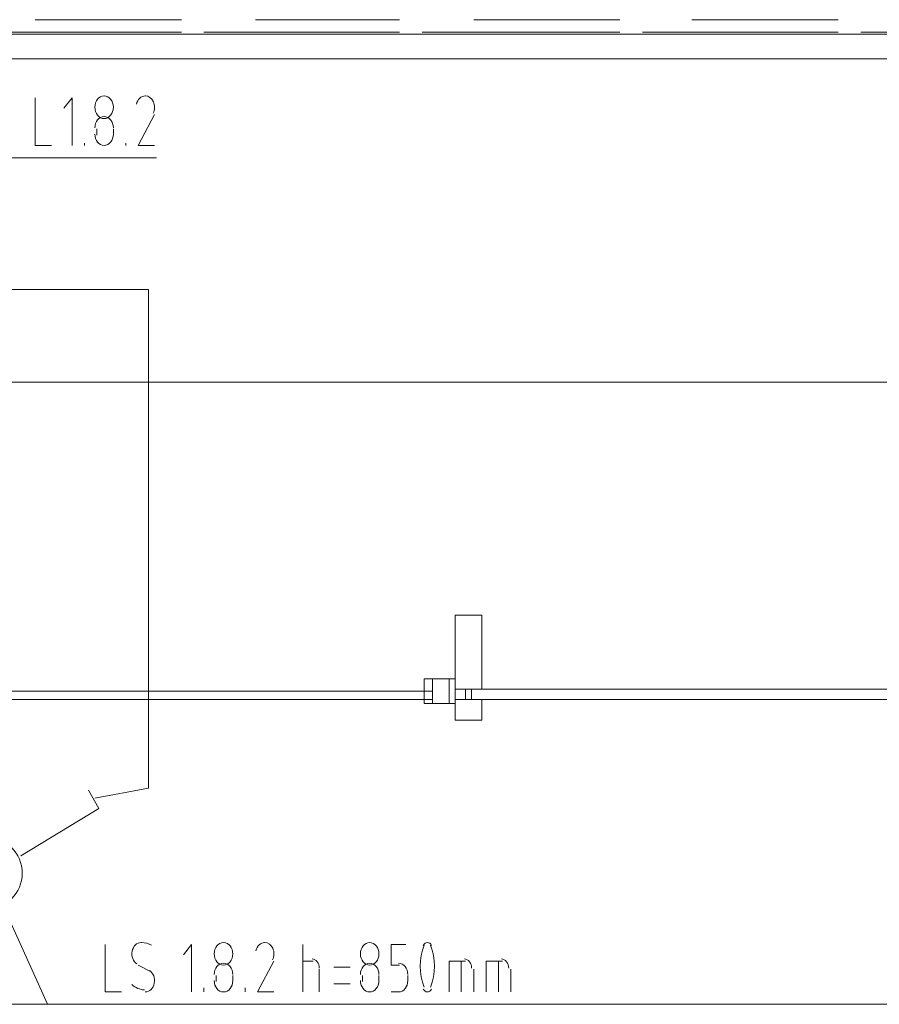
# Model space of a CAD drawing. Header units: millimetres. Extents: x 413 to 305578, y 115 to 38116.
# Tile 147 of 194: x 101657 to 103318, y 16879 to 18781. Entities that reach past the tile are written whole.
import ezdxf

# ---------------------------------------------------------------- set-up
doc = ezdxf.new("R2010")
doc.units = ezdxf.units.MM
doc.layers.add('PDF _0', color=1, linetype='Continuous')
for name, color, linetype, true_color in [('PDF _PD-Lighting', 7, 'Continuous', 0xb80000), ('PDF _PD-Lighting Text', 7, 'Continuous', 0xb80000), ('PDF _PD-Switches', 7, 'Continuous', 0x37dd00), ('PDF$_V$line_ifc_RVT-1-В_Этаж$02_Сводный$A-DETL-MBND', 7, 'Continuous', 0xbababa), ('PDF$_V$line_ifc_RVT-1-В_Этаж$02_Сводный$A-FLOR-HRAL', 7, 'Continuous', 0xbababa), ('PDF$_V$line_ifc_RVT-1-В_Этаж$02_Сводный$A-GENM', 7, 'Continuous', 0xdd6e6e), ('PDF$_V$line_ifc_RVT-1-В_Этаж$02_Сводный$A-PART', 7, 'Continuous', 0xdcdcdc), ('PDF$_V$line_ifc_RVT-1-В_Этаж$02_Сводный$A-WALL', 7, 'Continuous', 0xdcdcdc)]:
    doc.layers.add(name, color=color, linetype=linetype, true_color=true_color)

msp = doc.modelspace()

# ---------------------------------------------------------------- linework, layer by layer
at = {"layer": 'PDF _0', "color": 12, "lineweight": 0, "true_color": 0xb80000}
msp.add_lwpolyline([(101507.5, 18307.6), (101575.1, 18514.5), (101674.6, 18514.5), (101921.3, 18514.5)], dxfattribs=at)
at = {"layer": 'PDF _0', "color": 82, "lineweight": 0, "true_color": 0x37dd00}
msp.add_lwpolyline([(101618.9, 17082), (101710.4, 16879.1), (101809.9, 16879.1), (102609.7, 16879.1)], dxfattribs=at)
at = {"layer": 'PDF _PD-Lighting', "lineweight": 0}
msp.add_lwpolyline([(101801.9, 17277), (101905.4, 17296.9), (101905.4, 18259.8), (101495.5, 18259.8)], dxfattribs=at)
at = {"layer": 'PDF _PD-Lighting Text', "lineweight": 0}
for points in [[(101686.5, 18629.9), (101686.5, 18538.4), (101718.4, 18538.4)], [(101758.2, 18538.4), (101758.2, 18629.9), (101742.2, 18610)], [(101917.3, 18598.1), (101885.5, 18538.4), (101917.3, 18538.4)], [(101805.9, 18558.3), (101805.9, 18570.2)], [(101837.7, 18570.2), (101837.7, 18558.3)], [(101782, 18538.4), (101782, 18542.4)], [(101861.6, 18538.4), (101861.6, 18542.4)]]:
    msp.add_lwpolyline(points, dxfattribs=at)
msp.add_arc((101891.2, 18612), 26.1, 333.618, 24.0408, dxfattribs=at)
for points in [[(101819.8, 18633.9), (101810, 18633.9), (101801.9, 18624.1), (101801.9, 18612)], [(101837.7, 18612), (101837.7, 18624.1), (101829.7, 18633.9), (101819.8, 18633.9)], [(101899.6, 18633.9), (101891.5, 18634), (101884.4, 18627.4), (101882.2, 18617.9)], [(101915.1, 18622.7), (101911.9, 18629.6), (101905.9, 18633.9), (101899.3, 18633.9)], [(101801.9, 18612), (101801.9, 18599.9), (101810, 18590.1), (101819.8, 18590.1)], [(101819.8, 18590.1), (101829.7, 18590.1), (101837.7, 18599.9), (101837.7, 18612)], [(101819.8, 18594.1), (101810, 18594.1), (101801.9, 18584.3), (101801.9, 18572.2)], [(101837.7, 18572.2), (101837.7, 18584.3), (101829.7, 18594.1), (101819.8, 18594.1)], [(101801.9, 18560.3), (101801.9, 18548.2), (101810, 18538.4), (101819.8, 18538.4)], [(101819.8, 18538.4), (101829.7, 18538.4), (101837.7, 18548.2), (101837.7, 18560.3)]]:
    msp.add_open_spline(points, degree=3, dxfattribs=at)
at = {"layer": 'PDF _PD-Switches', "lineweight": 0}
for points in [[(101658.7, 17165.6), (101809.9, 17257.1), (101790, 17292.9)], [(101821.8, 16994.5), (101821.8, 16902.9), (101853.7, 16902.9)], [(101989, 16902.9), (101989, 16994.5), (101973, 16974.6)], [(102203.8, 16902.9), (102203.8, 16994.5)], [(102390.9, 16954.7), (102374.9, 16954.7), (102374.9, 16994.5), (102402.8, 16994.5)], [(101885.5, 16954.7), (101909.4, 16942.7)], [(102148.1, 16962.6), (102116.3, 16902.9), (102148.1, 16902.9)], [(102203.8, 16962.6), (102223.7, 16962.6)], [(102295.4, 16950.7), (102263.5, 16950.7)], [(102486.4, 16902.9), (102486.4, 16962.6), (102518.2, 16962.6)], [(102510.2, 16902.9), (102510.2, 16962.6)], [(102558, 16902.9), (102558, 16962.6), (102589.8, 16962.6)], [(102581.9, 16902.9), (102581.9, 16962.6)], [(102036.7, 16922.8), (102036.7, 16934.8)], [(102068.5, 16934.8), (102068.5, 16922.8)], [(102235.7, 16946.7), (102235.7, 16902.9)], [(102319.2, 16922.8), (102319.2, 16934.8)], [(102351.1, 16934.8), (102351.1, 16922.8)], [(102406.8, 16922.8), (102406.8, 16934.8)], [(102534.1, 16946.7), (102534.1, 16902.9)], [(102605.7, 16946.7), (102605.7, 16902.9)], [(102012.8, 16902.9), (102012.8, 16910.9)], [(102092.4, 16902.9), (102092.4, 16910.9)], [(102263.5, 16918.9), (102295.4, 16918.9)], [(102374.9, 16902.9), (102390.9, 16902.9)]]:
    msp.add_lwpolyline(points, dxfattribs=at)
msp.add_circle((101592, 17132.4), 69.6, dxfattribs=at)
for centre, radius, start, end in [((101891.3, 16955.1), 43.3, 61.8524, 89.0764), ((102122, 16976.6), 26.1, 333.618, 24.0408), ((102539.4, 16952.7), 108.7, 158.1088, 201.8912), ((102349.8, 16952.7), 108.7, 338.1088, 21.8912)]:
    msp.add_arc(centre, radius, start, end, dxfattribs=at)
for points in [[(101891.4, 16998.4), (101883.1, 16998.4), (101875.9, 16991.4), (101874, 16981.6)], [(102050.6, 16998.4), (102040.7, 16998.4), (102032.7, 16988.6), (102032.7, 16976.5)], [(102068.5, 16976.5), (102068.5, 16988.6), (102060.5, 16998.4), (102050.6, 16998.4)], [(102130.4, 16998.4), (102122.3, 16998.5), (102115.2, 16992), (102113, 16982.5)], [(102145.9, 16987.2), (102142.7, 16994.2), (102136.7, 16998.5), (102130.1, 16998.4)], [(102333.2, 16998.4), (102323.3, 16998.4), (102315.3, 16988.6), (102315.3, 16976.5)], [(102351.1, 16976.5), (102351.1, 16988.6), (102343, 16998.4), (102333.2, 16998.4)], [(102444.6, 16998.4), (102441.4, 16998.4), (102438.5, 16996.3), (102436.6, 16992.8)], [(102452.6, 16992.8), (102450.7, 16996.3), (102447.7, 16998.4), (102444.6, 16998.4)], [(101874, 16981.6), (101872.1, 16971.8), (101876, 16961.6), (101883.4, 16957)], [(102032.7, 16976.5), (102032.7, 16964.5), (102040.7, 16954.7), (102050.6, 16954.7)], [(102050.6, 16954.7), (102060.5, 16954.7), (102068.5, 16964.5), (102068.5, 16976.5)], [(102235.7, 16948.7), (102235.7, 16958.6), (102229.4, 16966.6), (102221.7, 16966.6)], [(102315.3, 16976.5), (102315.3, 16964.5), (102323.3, 16954.7), (102333.2, 16954.7)], [(102333.2, 16954.7), (102343, 16954.7), (102351.1, 16964.5), (102351.1, 16976.5)], [(102530.1, 16948.7), (102530.1, 16958.6), (102523.9, 16966.6), (102516.2, 16966.6)], [(102601.8, 16948.7), (102601.8, 16958.6), (102595.5, 16966.6), (102587.8, 16966.6)], [(102050.6, 16958.6), (102040.7, 16958.6), (102032.7, 16948.8), (102032.7, 16936.8)], [(102068.5, 16936.8), (102068.5, 16948.8), (102060.5, 16958.6), (102050.6, 16958.6)], [(102333.2, 16958.6), (102323.3, 16958.6), (102315.3, 16948.8), (102315.3, 16936.8)], [(102351.1, 16936.8), (102351.1, 16948.8), (102343, 16958.6), (102333.2, 16958.6)], [(102406.8, 16936.8), (102406.8, 16948.8), (102398.8, 16958.6), (102388.9, 16958.6)], [(101916.8, 16919.8), (101918.8, 16929.6), (101914.9, 16939.8), (101907.5, 16944.3)], [(101873.5, 16917.1), (101880.6, 16910.9), (101888.9, 16907.4), (101897.6, 16907)], [(101899.5, 16902.9), (101907.8, 16903), (101914.9, 16909.9), (101916.8, 16919.8)], [(102032.7, 16924.8), (102032.7, 16912.7), (102040.7, 16902.9), (102050.6, 16902.9)], [(102050.6, 16902.9), (102060.5, 16902.9), (102068.5, 16912.7), (102068.5, 16924.8)], [(102315.3, 16924.8), (102315.3, 16912.7), (102323.3, 16902.9), (102333.2, 16902.9)], [(102333.2, 16902.9), (102343, 16902.9), (102351.1, 16912.7), (102351.1, 16924.8)], [(102388.9, 16902.9), (102398.8, 16902.9), (102406.8, 16912.7), (102406.8, 16924.8)], [(102436.6, 16908.6), (102438.5, 16905), (102441.4, 16902.9), (102444.6, 16902.9)], [(102444.6, 16902.9), (102447.7, 16902.9), (102450.7, 16905), (102452.6, 16908.6)]]:
    msp.add_open_spline(points, degree=3, dxfattribs=at)
at = {"layer": 'PDF$_V$line_ifc_RVT-1-В_Этаж$02_Сводный$A-DETL-MBND', "lineweight": 0}
for points in [[(101969.1, 18781.1), (101686.5, 18781.1)], [(102390.9, 18781.1), (102112.3, 18781.1)], [(102816.6, 18781.1), (102534.1, 18781.1)], [(103238.4, 18781.1), (102955.9, 18781.1)], [(101969.1, 18757.2), (101686.5, 18757.2)], [(102390.9, 18757.2), (102112.3, 18757.2)], [(102816.6, 18757.2), (102534.1, 18757.2)], [(103238.4, 18757.2), (102955.9, 18757.2)]]:
    msp.add_lwpolyline(points, dxfattribs=at)
for points in [[(101591, 18757.2), (101873.6, 18757.2)], [(102012.8, 18757.2), (102295.4, 18757.2)], [(102434.6, 18757.2), (102717.2, 18757.2)], [(102860.4, 18757.2), (103142.9, 18757.2)], [(103282.2, 18757.2), (103560.7, 18757.2)]]:
    msp.add_lwpolyline(points, close=True, dxfattribs=at)
at = {"layer": 'PDF$_V$line_ifc_RVT-1-В_Этаж$02_Сводный$A-FLOR-HRAL', "lineweight": 0}
msp.add_lwpolyline([(103532.9, 18705.5), (99505.9, 18705.5), (99505.9, 18753.3), (103532.9, 18753.3)], close=True, dxfattribs=at)
at = {"layer": 'PDF$_V$line_ifc_RVT-1-В_Этаж$02_Сводный$A-GENM', "lineweight": 0}
msp.add_lwpolyline([(103540.8, 18080.8), (101523.4, 18080.8), (101523.4, 16879.1), (103540.8, 16879.1)], close=True, dxfattribs=at)
at = {"layer": 'PDF$_V$line_ifc_RVT-1-В_Этаж$02_Сводный$A-PART', "color": 9, "lineweight": 0, "true_color": 0xbababa}
msp.add_lwpolyline([(103532.9, 18705.5), (99505.9, 18705.5), (99505.9, 18753.3), (103532.9, 18753.3)], close=True, dxfattribs=at)
at = {"layer": 'PDF$_V$line_ifc_RVT-1-В_Этаж$02_Сводный$A-PART', "lineweight": 0}
for points in [[(102498.3, 17487.9), (102550, 17487.9), (102550, 17631.1), (102498.3, 17631.1)], [(102498.3, 17460), (102498.3, 17507.8), (102438.6, 17507.8), (102438.6, 17460)], [(102486.4, 17460), (102486.4, 17507.8), (102454.5, 17507.8), (102454.5, 17460)], [(102498.3, 17460), (102498.3, 17507.8), (102486.4, 17507.8), (102486.4, 17460)], [(102454.5, 17483.9), (101618.9, 17483.9), (101618.9, 17468), (102454.5, 17468)], [(102530.1, 17468), (102530.1, 17487.9), (102498.3, 17487.9), (102498.3, 17468)], [(103517, 17487.9), (102518.2, 17487.9), (102518.2, 17468), (103517, 17468)], [(102550, 17468), (102498.3, 17468), (102498.3, 17428.2), (102550, 17428.2)]]:
    msp.add_lwpolyline(points, close=True, dxfattribs=at)
at = {"layer": 'PDF$_V$line_ifc_RVT-1-В_Этаж$02_Сводный$A-WALL', "lineweight": 0}
for points in [[(102498.3, 17487.9), (102550, 17487.9), (102550, 17631.1), (102498.3, 17631.1)], [(102498.3, 17460), (102498.3, 17507.8), (102438.6, 17507.8), (102438.6, 17460)], [(102486.4, 17460), (102486.4, 17507.8), (102454.5, 17507.8), (102454.5, 17460)], [(102498.3, 17460), (102498.3, 17507.8), (102486.4, 17507.8), (102486.4, 17460)], [(102454.5, 17483.9), (101618.9, 17483.9), (101618.9, 17468), (102454.5, 17468)], [(102530.1, 17468), (102530.1, 17487.9), (102498.3, 17487.9), (102498.3, 17468)], [(103517, 17487.9), (102518.2, 17487.9), (102518.2, 17468), (103517, 17468)], [(102550, 17468), (102498.3, 17468), (102498.3, 17428.2), (102550, 17428.2)]]:
    msp.add_lwpolyline(points, close=True, dxfattribs=at)

doc.saveas('drawing.dxf')
